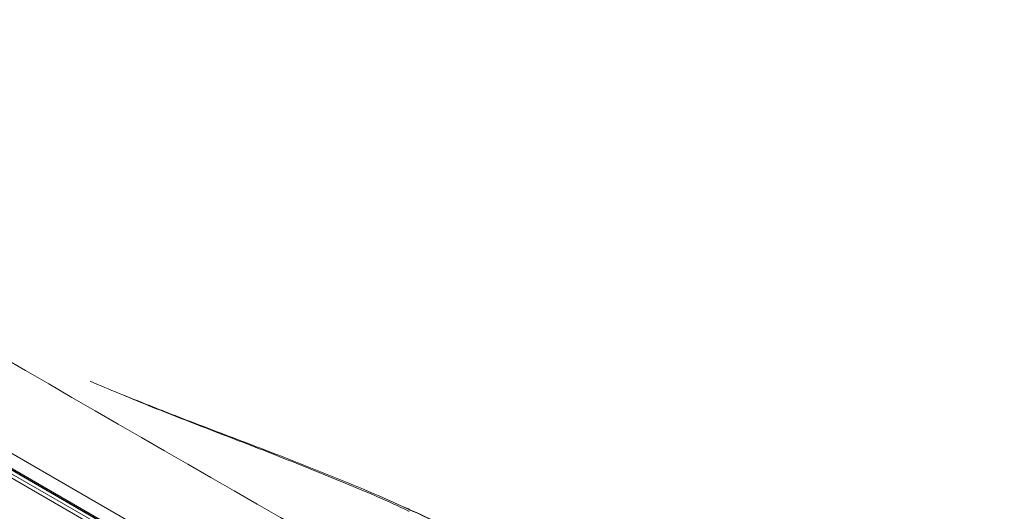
# Model space of a CAD drawing. Header units: millimetres. Extents: x 0 to 1118, y 0 to 864.
# Tile 104 of 156: x 965 to 1018, y 401 to 428. Entities that reach past the tile are written whole.
import ezdxf

# ---------------------------------------------------------------- set-up
doc = ezdxf.new("R2010")
doc.units = ezdxf.units.MM

msp = doc.modelspace()

# ---------------------------------------------------------------- linework, layer by layer
at = {"color": 9, "linetype": 'Continuous', "lineweight": 0}
for p, q in [((923.311, 428.001), (1018.099, 373.281)), ((1017.195, 372.466), (922.394, 427.193)), ((922.95, 427.321), (1017.753, 372.593)), ((1017.752, 372.665), (922.952, 427.392))]:
    msp.add_line(p, q, dxfattribs=at)
at = {"color": 7, "linetype": 'Continuous', "lineweight": 15}
for p, q in [((1017.52, 372.498), (922.719, 427.225)), ((922.96, 427.298), (1017.763, 372.57))]:
    msp.add_line(p, q, dxfattribs=at)
at = {"color": 9, "linetype": 'Continuous', "lineweight": 0}
msp.add_open_spline([(1015.241, 379.864), (988.423, 395.373), (961.559, 410.856), (934.715, 426.351)], degree=3, dxfattribs=at)
at = {"color": 7, "linetype": 'Continuous', "lineweight": 15}
for points, knots in [([(968.432, 408.342), (969.476, 407.901), (971.68, 406.97), (975.149, 405.631), (978.745, 404.248), (982.284, 402.81), (984.64, 401.827), (985.751, 401.28), (985.762, 401.275)], [0, 0, 0, 0, 0.183034, 0.386295, 0.590029, 0.793804, 0.998034, 1, 1, 1, 1]), ([(985.406, 401.533), (985.224, 401.617), (984.355, 402.019), (982.036, 402.999), (979.273, 404.097), (976.021, 405.341), (973.292, 406.365), (971.211, 407.202), (970.3, 407.568)], [0, 0, 0, 0, 0.037916, 0.181195, 0.468002, 0.584968, 0.818386, 1, 1, 1, 1]), ([(1007.403, 385.523), (1007.044, 385.843), (1006.303, 386.504), (1005.152, 387.625), (1003.939, 388.845), (1002.724, 390.06), (1001.573, 391.159), (1000.422, 392.174), (999.129, 393.246), (997.691, 394.372), (996.127, 395.517), (994.539, 396.6), (992.931, 397.623), (991.313, 398.578), (989.663, 399.481), (987.953, 400.352), (986.543, 401.033), (985.686, 401.415), (985.449, 401.52)], [0, 0, 0, 0, 0.055767, 0.115112, 0.190172, 0.260737, 0.318936, 0.37655, 0.436505, 0.509179, 0.579914, 0.648763, 0.715915, 0.781527, 0.844103, 0.908132, 0.974619, 1, 1, 1, 1])]:
    msp.add_open_spline(points, degree=3, knots=knots, dxfattribs=at)
at = {"color": 9, "linetype": 'Continuous', "lineweight": 0}
msp.add_open_spline([(1007.365, 385.568), (1007.167, 385.731), (1006.28, 386.468), (1004.89, 387.861), (1003.112, 389.692), (1001.221, 391.471), (999.167, 393.198), (996.993, 394.875), (994.688, 396.492), (992.248, 398.033), (989.66, 399.486), (987.366, 400.645), (985.915, 401.303), (985.406, 401.533)], degree=3, knots=[0, 0, 0, 0, 0.028948, 0.130215, 0.231824, 0.333468, 0.435205, 0.537143, 0.638935, 0.740975, 0.8428, 0.944919, 1, 1, 1, 1], dxfattribs=at)

doc.saveas('drawing.dxf')
